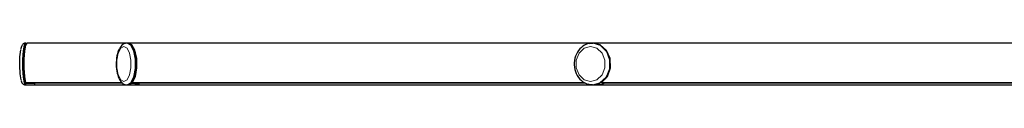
# Model space of a CAD drawing. Header units: millimetres. Extents: x -4893 to 2727, y -2569 to 2670.
# Tile 12 of 19: x -748 to -158, y -423 to -398. Entities that reach past the tile are written whole.
import ezdxf

# ---------------------------------------------------------------- set-up
doc = ezdxf.new("R2010")
doc.units = ezdxf.units.MM
doc.layers.add('Livello 1', color=7, linetype='Continuous', true_color=0x000000)

msp = doc.modelspace()

# ---------------------------------------------------------------- linework, layer by layer
at = {"layer": 'Livello 1', "color": 18, "lineweight": 30, "true_color": 0x000000}
for points in [[(-747.09, -400.46), (-747.27, -401.14)], [(-746.92, -399.86), (-747.09, -400.46)], [(-746.74, -399.48), (-746.92, -399.86)], [(-746.56, -399.12), (-746.74, -399.48)], [(-746.35, -398.84), (-746.56, -399.12)], [(-746.11, -398.56), (-746.35, -398.84)], [(-745.82, -398.31), (-746.11, -398.56)], [(-745.47, -398.13), (-745.82, -398.31)], [(-745.61, -404.85), (-745.15, -400.82)], [(-745.01, -397.96), (-745.47, -398.13)], [(-744.76, -399.55), (-745.36, -402.87)], [(-745.15, -400.82), (-744.51, -398.38)], [(-744.51, -397.92), (-745.01, -397.96)], [(-744.9, -402.48), (-744.27, -399.09)], [(-744.02, -398.38), (-744.76, -399.55)], [(-744.02, -397.88), (-744.55, -397.92)], [(-744.51, -398.38), (-743.77, -398.03)], [(-744.27, -399.09), (-743.53, -397.88)], [(-682.84, -397.88), (-743.53, -397.88)], [(-687.76, -400.43), (-688.25, -401.24)], [(-687.26, -399.72), (-687.76, -400.43)], [(-686.73, -399.16), (-687.26, -399.72)], [(-686.13, -398.7), (-686.73, -399.16)], [(-685.53, -398.31), (-686.13, -398.7)], [(-684.86, -398.06), (-685.53, -398.31)], [(-684.33, -397.96), (-684.86, -398.06)], [(-683.76, -397.92), (-684.33, -397.96)], [(-683.34, -397.88), (-683.83, -397.92)], [(-681.01, -399.19), (-683.34, -397.88)], [(-680.83, -398.87), (-683.13, -397.92)], [(-404.35, -397.88), (-682.84, -397.88)], [(-679.17, -402.83), (-681.01, -399.19)], [(-678.92, -402.16), (-680.83, -398.87)], [(-680.76, -399.51), (-678.99, -402.8)], [(-411.49, -400.5), (-412.38, -401.35)], [(-410.54, -399.76), (-411.49, -400.5)], [(-409.55, -399.12), (-410.54, -399.76)], [(-408.49, -398.63), (-409.55, -399.12)], [(-407.68, -398.34), (-408.49, -398.63)], [(-406.79, -398.17), (-407.68, -398.34)], [(-406.72, -398.1), (-405.63, -397.92)], [(-405.63, -397.92), (-404.53, -397.92)], [(-404.88, -397.88), (-405.17, -397.92)], [(-400.11, -399.09), (-404.88, -397.88)], [(-400.15, -398.91), (-404.74, -397.88)], [(-76.63, -397.88), (-404.32, -397.88)], [(-396.37, -402.23), (-400.15, -398.91)], [(-396.3, -402.69), (-400.11, -399.09)], [(-747.98, -411.28), (-747.84, -406.05)], [(-747.84, -406.05), (-747.38, -401.91)], [(-747.31, -401.35), (-747.34, -401.52)], [(-747.27, -401.14), (-747.31, -401.35)], [(-745.79, -409.87), (-745.61, -404.85)], [(-745.36, -402.87), (-745.68, -407.67)], [(-745.26, -407.43), (-744.9, -402.48)], [(-689.91, -406.86), (-690.05, -408.17)], [(-689.7, -405.62), (-689.91, -406.86)], [(-689.42, -404.39), (-689.7, -405.62)], [(-689.1, -403.26), (-689.42, -404.39)], [(-688.71, -402.2), (-689.1, -403.26)], [(-688.25, -401.24), (-688.71, -402.2)], [(-678.21, -408.1), (-679.17, -402.83)], [(-678.99, -402.8), (-678, -407.6)], [(-677.83, -407.11), (-678.92, -402.16)], [(-415.31, -407), (-415.56, -408.31)], [(-414.92, -405.73), (-415.31, -407)], [(-414.46, -404.53), (-414.92, -405.73)], [(-413.86, -403.4), (-414.46, -404.53)], [(-413.15, -402.34), (-413.86, -403.4)], [(-412.38, -401.35), (-413.15, -402.34)], [(-394.14, -407.18), (-396.37, -402.23)], [(-394.28, -407.99), (-396.3, -402.69)], [(-747.73, -416.3), (-747.98, -411.28)], [(-745.68, -414.99), (-745.79, -409.87)], [(-745.68, -407.67), (-745.68, -413.01)], [(-745.26, -412.94), (-745.26, -407.43)], [(-690.05, -408.17), (-690.12, -409.48)], [(-690.12, -409.48), (-690.12, -410.78)], [(-690.12, -410.78), (-690.09, -412.09)], [(-690.09, -412.09), (-689.98, -413.36)], [(-678.67, -417.85), (-677.75, -412.73)], [(-678.32, -413.86), (-678.21, -408.1)], [(-678, -407.6), (-677.97, -412.98)], [(-677.75, -412.73), (-677.83, -407.11)], [(-415.56, -408.31), (-415.7, -409.65)], [(-415.7, -409.65), (-415.7, -411)], [(-415.7, -411), (-415.59, -412.34)], [(-415.59, -412.34), (-415.34, -413.65)], [(-395.87, -417.89), (-394, -412.76)], [(-394.46, -413.75), (-394.28, -407.99)], [(-394, -412.76), (-394.14, -407.18)], [(-747.17, -419.8), (-747.73, -416.3)], [(-745.68, -413.01), (-745.36, -417.85)], [(-745.26, -419.3), (-745.68, -414.99)], [(-745.36, -417.85), (-744.76, -421.21)], [(-744.94, -417.96), (-745.26, -412.94)], [(-744.34, -421.49), (-744.94, -417.96)], [(-689.98, -413.36), (-689.81, -414.64)], [(-689.81, -414.64), (-689.56, -415.84)], [(-689.56, -415.84), (-689.28, -417)], [(-689.28, -417), (-688.89, -418.1)], [(-688.89, -418.1), (-688.46, -419.13)], [(-678.92, -417.82), (-680.65, -421.21)], [(-680.44, -421.49), (-678.67, -417.85)], [(-679.49, -418.88), (-678.32, -413.86)], [(-677.97, -412.98), (-678.92, -417.82)], [(-415.34, -413.65), (-414.99, -414.92)], [(-414.99, -414.92), (-414.5, -416.16)], [(-414.5, -416.16), (-413.9, -417.32)], [(-413.9, -417.32), (-413.19, -418.42)], [(-413.19, -418.42), (-412.41, -419.41)], [(-399.44, -421.49), (-395.87, -417.89)], [(-396.83, -418.84), (-394.46, -413.75)], [(-747.13, -420.22), (-747.09, -420.33)], [(-747.09, -420.33), (-747.09, -420.43)], [(-747.09, -420.43), (-746.88, -421.07)], [(-746.88, -421.07), (-746.6, -421.6)], [(-746.6, -421.6), (-746.32, -422.02)], [(-746.32, -422.02), (-745.93, -422.41)], [(-745.93, -422.41), (-745.54, -422.66)], [(-745.54, -422.66), (-745.08, -422.84)], [(-744.66, -422.09), (-745.26, -419.3)], [(-745.08, -422.84), (-744.8, -422.87)], [(-744.8, -422.87), (-744.51, -422.87)], [(-744.51, -421.21), (-744.76, -421.21)], [(-744.69, -421.95), (-744.76, -421.21)], [(-744.66, -422.06), (-744.69, -421.95)], [(-744.66, -422.09), (-744.66, -422.06)], [(-744.34, -422.73), (-744.66, -422.09)], [(-744.55, -422.91), (-744.02, -422.91)], [(-744.27, -421.21), (-744.51, -421.21)], [(-744.34, -421.53), (-744.34, -421.49)], [(-744.34, -421.53), (-686.84, -421.53)], [(-744.02, -422.91), (-744.34, -422.73)], [(-744.02, -422.91), (-738.79, -422.84)], [(-739.32, -421.53), (-739.32, -421.74)], [(-739.32, -421.74), (-739.28, -421.88)], [(-739.28, -421.88), (-738.93, -422.66)], [(-738.93, -422.66), (-738.58, -422.94)], [(-738.58, -422.94), (-678.28, -422.94)], [(-688.46, -419.13), (-687.97, -420.04)], [(-687.97, -420.04), (-687.44, -420.86)], [(-687.44, -420.86), (-686.87, -421.53)], [(-686.87, -421.53), (-686.27, -422.02)], [(-686.27, -422.02), (-685.64, -422.45)], [(-685.64, -422.45), (-685, -422.73)], [(-685, -422.73), (-684.29, -422.87)], [(-684.29, -422.87), (-683.9, -422.87)], [(-683.9, -422.87), (-683.48, -422.84)], [(-683.83, -422.91), (-683.34, -422.91)], [(-683.34, -422.91), (-682.38, -422.73)], [(-683.27, -422.91), (-678.25, -422.84)], [(-682.38, -422.73), (-681.47, -422.09)], [(-681.47, -422.09), (-679.49, -418.88)], [(-680.55, -421.07), (-680.55, -421.32)], [(-680.55, -421.32), (-680.51, -421.49)], [(-680.51, -421.49), (-680.44, -421.49)], [(-680.48, -421.53), (-409.76, -421.53)], [(-677.54, -422.8), (-678.92, -422.84)], [(-678.28, -422.94), (-401.63, -422.94)], [(-678.25, -422.84), (-677.33, -422.62)], [(-676.24, -421.88), (-677.54, -422.8)], [(-677.33, -422.62), (-676.45, -422.02)], [(-676.45, -422.02), (-676.41, -421.95)], [(-676.41, -421.95), (-676.38, -421.88)], [(-676.38, -421.88), (-676.27, -421.53)], [(-676.13, -421.74), (-676.24, -421.88)], [(-676.09, -421.53), (-676.13, -421.74)], [(-412.41, -419.41), (-411.49, -420.33)], [(-411.49, -420.33), (-410.54, -421.1)], [(-410.54, -421.1), (-409.48, -421.74)], [(-409.48, -421.74), (-408.56, -422.16)], [(-408.56, -422.16), (-407.57, -422.48)], [(-406.19, -422.84), (-407.43, -422.55)], [(-404.88, -422.91), (-406.19, -422.84)], [(-405.17, -422.91), (-404.88, -422.91)], [(-404.88, -422.91), (-402.83, -422.73)], [(-404.32, -422.91), (-401.35, -422.84)], [(-402.83, -422.73), (-400.85, -422.09)], [(-400.01, -422.8), (-402.69, -422.87)], [(-401.63, -422.94), (-76.91, -422.94)], [(-400.85, -422.09), (-396.83, -418.84)], [(-397.43, -421.88), (-400.01, -422.8)], [(-399.65, -421.46), (-399.55, -421.53)], [(-399.55, -421.53), (-399.44, -421.49)], [(-399.51, -421.53), (-71.83, -421.53)], [(-397.25, -421.74), (-397.43, -421.88)], [(-397.18, -421.53), (-397.25, -421.74)]]:
    msp.add_lwpolyline(points, dxfattribs=at)
at = {"layer": 'Livello 1', "color": 18, "lineweight": 15, "true_color": 0x000000}
for points in [[(-744.55, -397.92), (-745.33, -399.16), (-745.93, -402.62), (-746.28, -407.64), (-746.28, -413.19), (-745.93, -418.21), (-745.33, -421.67), (-744.55, -422.91)], [(-683.83, -397.92), (-681.57, -399.12), (-679.73, -402.59), (-678.74, -407.6), (-678.74, -413.15), (-679.73, -418.21), (-681.54, -421.67), (-683.8, -422.91)], [(-404.53, -397.92), (-400.04, -399.33), (-396.51, -402.87), (-394.6, -407.89), (-394.67, -413.36), (-396.72, -418.31), (-400.39, -421.7), (-404.88, -422.91)], [(-744.69, -421.95), (-739.28, -421.88), (-686.38, -421.88)], [(-744.66, -422.09), (-739.25, -422.02)], [(-686.87, -421.49), (-744.34, -421.49)], [(-681.47, -422.09), (-676.45, -422.02)], [(-681.29, -421.95), (-676.38, -421.88)], [(-409.8, -421.49), (-680.44, -421.49)], [(-409.09, -421.88), (-676.24, -421.88)], [(-71.75, -421.49), (-399.44, -421.49)], [(-72.43, -421.53), (-72.53, -421.74), (-72.67, -421.88), (-397.43, -421.88)]]:
    msp.add_lwpolyline(points, dxfattribs=at)
for points in [[(-685.6, -399.9), (-687.47, -400.96), (-688.99, -403.86), (-689.84, -408.06), (-689.84, -412.76), (-688.99, -416.97), (-687.47, -419.87), (-685.6, -420.93), (-683.69, -419.87), (-682.17, -416.97), (-681.32, -412.76), (-681.32, -408.06), (-682.17, -403.86), (-683.69, -400.96)], [(-405.94, -399.9), (-409.8, -400.96), (-412.87, -403.86), (-414.57, -408.06), (-414.57, -412.76), (-412.87, -416.97), (-409.8, -419.87), (-405.94, -420.93), (-402.13, -419.87), (-399.05, -416.97), (-397.36, -412.76), (-397.36, -408.06), (-399.05, -403.86), (-402.13, -400.96)]]:
    msp.add_lwpolyline(points, close=True, dxfattribs=at)

doc.saveas('drawing.dxf')
